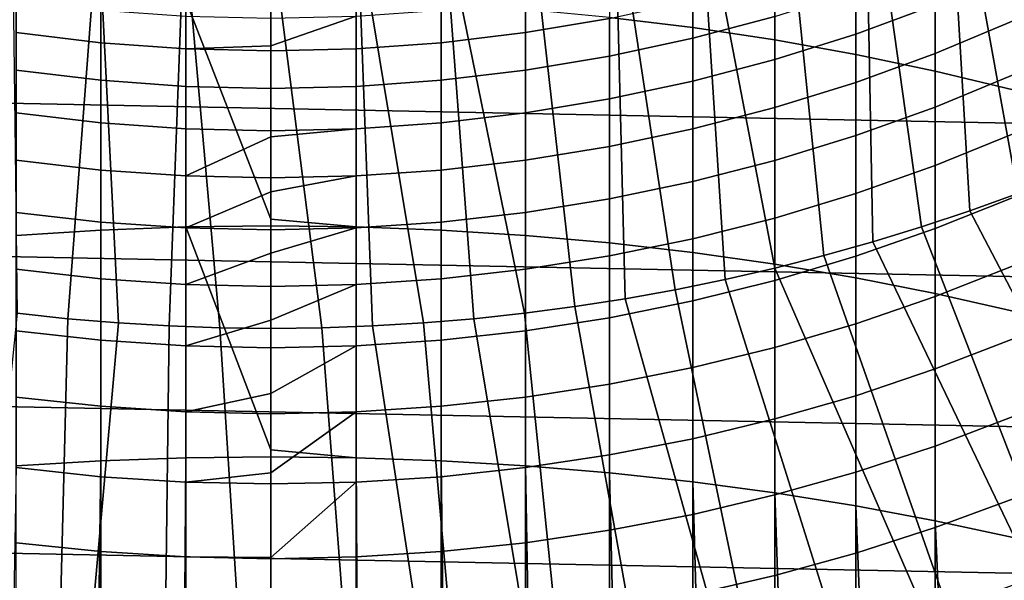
# Model space of a CAD drawing. Header units: metres. Extents: x -32 to 117, y -314 to 32.
# Tile 133 of 256: x -1.88 to 5.49, y -17.89 to -13.69. Entities that reach past the tile are written whole.
import ezdxf

# ---------------------------------------------------------------- set-up
doc = ezdxf.new("R2010")
doc.units = ezdxf.units.M
doc.layers.add('solid_24_501_064_XXX', color=7, linetype='CONTINUOUS')

msp = doc.modelspace()

# ---------------------------------------------------------------- linework, layer by layer
at = {"layer": 'solid_24_501_064_XXX'}
for points in [[(29.439856, -13.767515, -303.5), (-29.963835, -12.586431, -303.5), (-30.440569, -11.385158, -303.5), (29.963835, -12.586431, -303.5)], [(5.946779, -14.853814, 154.5), (5.640519, -11.712567, 154.5), (5.049695, -11.979173, 154.5), (5.591569, -14.991123, 154.5)], [(5.232937, -15.120046, 154.5), (5.049695, -11.979173, 154.5), (4.446179, -12.216023, 154.5), (4.871593, -15.240326, 154.5)], [(5.591569, -14.991123, 154.5), (5.049695, -11.979173, 154.5), (5.232937, -15.120046, 154.5)], [(2.536174, -13.672935, 231.514969), (3.158742, -13.748773, 231.397522), (3.158742, -12.102926, 230.294205), (2.536174, -12.023095, 230.408966)], [(3.158742, -13.748773, 231.397522), (3.773701, -13.841089, 231.254547), (3.773701, -12.200105, 230.154495), (3.158742, -12.102926, 230.294205)], [(3.773701, -13.841089, 231.254547), (4.379568, -13.949663, 231.086411), (4.379568, -12.314397, 229.990189), (3.773701, -12.200105, 230.154495)], [(4.50772, -15.351886, 154.5), (4.446179, -12.216023, 154.5), (3.831909, -12.422409, 154.5), (4.141077, -15.454817, 154.5)], [(4.871593, -15.240326, 154.5), (4.446179, -12.216023, 154.5), (4.50772, -15.351886, 154.5)], [(4.379568, -13.949663, 231.086411), (4.974885, -14.074232, 230.893494), (4.974885, -12.445526, 229.801666), (4.379568, -12.314397, 229.990189)], [(4.141077, -15.454817, 154.5), (3.831909, -12.422409, 154.5), (3.207769, -12.598022, 154.5), (3.772177, -15.548978, 154.5)], [(4.974885, -14.074232, 230.893494), (5.558216, -14.214498, 230.67627), (5.558216, -12.593179, 229.589401), (4.974885, -12.445526, 229.801666)], [(28.869246, -14.927042, -303.5), (-29.439856, -13.767515, -303.5), (-29.963835, -12.586431, -303.5), (29.439856, -13.767515, -303.5)], [(3.401261, -15.634293, 154.5), (3.207769, -12.598022, 154.5), (2.575884, -12.742232, 154.5), (3.028006, -15.710841, 154.5)], [(3.772177, -15.548978, 154.5), (3.207769, -12.598022, 154.5), (3.401261, -15.634293, 154.5)], [(2.653059, -15.778499, 154.5), (2.575884, -12.742232, 154.5), (1.937647, -12.854783, 154.5), (2.277007, -15.837147, 154.5)], [(3.028006, -15.710841, 154.5), (2.575884, -12.742232, 154.5), (2.653059, -15.778499, 154.5)], [(-1.899464, -15.886844, 154.5), (-1.520795, -15.927556, 154.5), (-1.294274, -12.935404, 154.5), (-1.937647, -12.854783, 154.5)], [(2.277007, -15.837147, 154.5), (1.937647, -12.854783, 154.5), (1.294274, -12.935404, 154.5), (1.899464, -15.886844, 154.5)], [(-1.520795, -15.927556, 154.5), (-1.141563, -15.959223, 154.5), (-1.294274, -12.935404, 154.5)], [(-1.141563, -15.959223, 154.5), (-0.761759, -15.981845, 154.5), (-0.648364, -12.983813, 154.5), (-1.294274, -12.935404, 154.5)], [(1.520795, -15.927556, 154.5), (1.294274, -12.935404, 154.5), (0.648364, -12.983813, 154.5), (1.141563, -15.959223, 154.5)], [(1.899464, -15.886844, 154.5), (1.294274, -12.935404, 154.5), (1.520795, -15.927556, 154.5)], [(-0.761759, -15.981845, 154.5), (-0.381237, -15.995437, 154.5), (-0.648364, -12.983813, 154.5)], [(-0.381237, -15.995437, 154.5), (0, -16, 154.5), (0, -13, 154.5), (-0.648364, -12.983813, 154.5)], [(0.761759, -15.981845, 154.5), (0.648364, -12.983813, 154.5), (0, -13, 154.5), (0.381237, -15.995437, 154.5)], [(0.381237, -15.995437, 154.5), (0, -13, 154.5), (0, -16, 154.5)], [(1.141563, -15.959223, 154.5), (0.648364, -12.983813, 154.5), (0.761759, -15.981845, 154.5)], [(4.974885, -13.578156, 193.048843), (4.379568, -13.796883, 192.978897), (4.379568, -13.472177, 191.899948), (4.974885, -13.251174, 191.962341)], [(5.558216, -13.698877, 194.210648), (4.974885, -13.942308, 194.123459), (4.974885, -13.578156, 193.048843), (5.558216, -13.331871, 193.127609)], [(3.773701, -13.6648, 191.845581), (3.158742, -13.828582, 191.799347), (3.158742, -13.54442, 190.722198), (3.773701, -13.379146, 190.762772)], [(2.536174, -13.680191, 190.688858), (1.907496, -13.786131, 190.662857), (1.907496, -13.541078, 189.584915), (2.536174, -13.434305, 189.607269)], [(4.379568, -13.796883, 192.978897), (3.773701, -13.987522, 192.917923), (3.773701, -13.6648, 191.845581), (4.379568, -13.472177, 191.899948)], [(-1.274223, -13.861985, 190.644226), (-1.907496, -13.786131, 190.662857), (-1.907496, -13.541078, 189.584915), (-1.274223, -13.617527, 189.568909)], [(-1.274223, -15.263757, 232.724228), (-0.63788, -15.239665, 232.764511), (-0.63788, -13.545929, 231.711655), (-1.274223, -13.571391, 231.672226)], [(0, -15.182041, 232.74826), (0, -13.537435, 231.724808), (-0.63788, -13.545929, 231.711655)], [(-0.63788, -15.239665, 232.764511), (0, -15.231628, 232.777954), (0, -15.182041, 232.74826), (-0.63788, -13.545929, 231.711655)], [(0.63788, -13.545929, 231.711655), (0, -13.537435, 231.724808), (0, -15.182041, 232.74826), (0.63788, -15.239665, 232.764511)], [(0.63788, -15.239665, 232.764511), (1.274223, -15.263757, 232.724228), (1.274223, -13.571391, 231.672226), (0.63788, -13.545929, 231.711655)], [(1.907496, -13.786131, 190.662857), (1.274223, -13.861985, 190.644226), (1.274223, -13.617527, 189.568909), (1.907496, -13.541078, 189.584915)], [(3.158742, -13.828582, 191.799347), (2.536174, -13.963126, 191.761368), (2.536174, -13.680191, 190.688858), (3.158742, -13.54442, 190.722198)], [(-1.907496, -15.303845, 232.657196), (-1.274223, -15.263757, 232.724228), (-1.274223, -13.571391, 231.672226), (-1.907496, -13.613761, 231.606598)], [(-0.63788, -13.907572, 190.633041), (-1.274223, -13.861985, 190.644226), (-1.274223, -13.617527, 189.568909), (-0.63788, -13.663471, 189.559296)], [(1.274223, -13.861985, 190.644226), (0.63788, -13.907572, 190.633041), (0.63788, -13.663471, 189.559296), (1.274223, -13.617527, 189.568909)], [(1.274223, -15.263757, 232.724228), (1.907496, -15.303845, 232.657196), (1.907496, -13.613761, 231.606598), (1.274223, -13.571391, 231.672226)], [(1.907496, -15.303845, 232.657196), (2.536174, -15.359834, 232.563568), (2.536174, -13.672935, 231.514969), (1.907496, -13.613761, 231.606598)], [(4.974885, -13.942308, 194.123459), (4.379568, -14.1585, 194.046021), (4.379568, -13.796883, 192.978897), (4.974885, -13.578156, 193.048843)], [(0, -13.884163, 190.470245), (-0.63788, -13.907572, 190.633041), (-0.63788, -13.663471, 189.559296), (0, -13.678798, 189.556091)], [(0.63788, -13.663471, 189.559296), (0, -13.884163, 190.470245), (0, -13.678798, 189.556091)], [(0.63788, -13.907572, 190.633041), (0, -13.922779, 190.629303), (0, -13.884163, 190.470245), (0.63788, -13.663471, 189.559296)], [(2.536174, -13.963126, 191.761368), (1.907496, -14.06811, 191.731735), (1.907496, -13.786131, 190.662857), (2.536174, -13.680191, 190.688858)], [(2.536174, -15.359834, 232.563568), (3.158742, -15.431586, 232.443588), (3.158742, -13.748773, 231.397522), (2.536174, -13.672935, 231.514969)], [(3.773701, -13.987522, 192.917923), (3.158742, -14.149617, 192.866089), (3.158742, -13.828582, 191.799347), (3.773701, -13.6648, 191.845581)], [(5.558216, -14.102911, 195.280411), (4.974885, -14.3432, 195.184906), (4.974885, -13.942308, 194.123459), (5.558216, -13.698877, 194.210648)], [(28.252819, -16.063238, -303.5), (-28.869246, -14.927042, -303.5), (-29.439856, -13.767515, -303.5), (28.869246, -14.927042, -303.5)], [(3.158742, -15.431586, 232.443588), (3.773701, -15.518932, 232.297531), (3.773701, -13.841089, 231.254547), (3.158742, -13.748773, 231.397522)], [(17.164658, -13.761341, 129.791641), (17.164658, -13.761341, 148.5), (3.335342, -21.745701, 148.5), (3.335342, -21.745701, 129.791641)], [(16.316256, -14.251166, 148.836288), (3.335342, -21.745701, 148.5), (17.164658, -13.761341, 148.5)], [(17.159746, -13.764176, 129.621338), (17.164658, -13.761341, 129.791641), (3.335342, -21.745701, 129.791641), (3.340253, -21.742865, 129.621338)], [(17.144802, -13.772804, 129.450684), (17.159746, -13.764176, 129.621338), (3.340253, -21.742865, 129.621338), (3.355197, -21.734238, 129.450684)], [(17.139305, -13.775978, 129.406357), (17.144802, -13.772804, 129.450684), (3.355197, -21.734238, 129.450684), (3.360694, -21.731064, 129.406357)], [(17.11982, -13.787229, 129.279663), (17.139305, -13.775978, 129.406357), (3.360694, -21.731064, 129.406357), (3.380181, -21.719812, 129.279663)], [(-1.274223, -14.143278, 191.71051), (-1.907496, -14.06811, 191.731735), (-1.907496, -13.786131, 190.662857), (-1.274223, -13.861985, 190.644226)], [(1.907496, -14.06811, 191.731735), (1.274223, -14.143278, 191.71051), (1.274223, -13.861985, 190.644226), (1.907496, -13.786131, 190.662857)], [(3.158742, -14.149617, 192.866089), (2.536174, -14.282776, 192.823502), (2.536174, -13.963126, 191.761368), (3.158742, -13.828582, 191.799347)], [(17.084394, -13.807681, 129.10791), (17.11982, -13.787229, 129.279663), (3.380181, -21.719812, 129.279663), (3.415605, -21.69936, 129.10791)], [(17.062336, -13.820416, 129.020355), (17.084394, -13.807681, 129.10791), (3.415605, -21.69936, 129.10791), (3.437664, -21.686625, 129.020355)], [(17.038164, -13.834373, 128.935287), (17.062336, -13.820416, 129.020355), (3.437664, -21.686625, 129.020355), (3.461836, -21.672668, 128.935287)], [(16.980753, -13.867518, 128.761612), (17.038164, -13.834373, 128.935287), (3.461836, -21.672668, 128.935287), (3.519247, -21.639523, 128.761612)], [(4.379568, -14.1585, 194.046021), (3.773701, -14.346931, 193.978531), (3.773701, -13.987522, 192.917923), (4.379568, -13.796883, 192.978897)], [(3.773701, -15.518932, 232.297531), (4.379568, -15.621659, 232.125748), (4.379568, -13.949663, 231.086411), (3.773701, -13.841089, 231.254547)], [(-0.63788, -14.188453, 191.697754), (-1.274223, -14.143278, 191.71051), (-1.274223, -13.861985, 190.644226), (-0.63788, -13.907572, 190.633041)], [(0, -13.884163, 190.470245), (0, -13.922779, 190.629303), (-0.63788, -13.907572, 190.633041)], [(0, -14.203523, 191.693497), (-0.63788, -14.188453, 191.697754), (-0.63788, -13.907572, 190.633041), (0, -13.922779, 190.629303)], [(0.63788, -14.188453, 191.697754), (0, -14.203523, 191.693497), (0, -13.922779, 190.629303), (0.63788, -13.907572, 190.633041)], [(1.274223, -14.143278, 191.71051), (0.63788, -14.188453, 191.697754), (0.63788, -13.907572, 190.633041), (1.274223, -13.861985, 190.644226)], [(16.932249, -13.895523, 128.636612), (16.980753, -13.867518, 128.761612), (3.519247, -21.639523, 128.761612), (3.567751, -21.611519, 128.636612)], [(16.911251, -13.907645, 128.5867), (16.932249, -13.895523, 128.636612), (3.567751, -21.611519, 128.636612), (3.588748, -21.599396, 128.5867)], [(16.829237, -13.954996, 128.410522), (16.911251, -13.907645, 128.5867), (3.588748, -21.599396, 128.5867), (3.670763, -21.552046, 128.410522)], [(2.536174, -14.282776, 192.823502), (1.907496, -14.386678, 192.790268), (1.907496, -14.06811, 191.731735), (2.536174, -13.963126, 191.761368)], [(3.773701, -14.346931, 193.978531), (3.158742, -14.507146, 193.921158), (3.158742, -14.149617, 192.866089), (3.773701, -13.987522, 192.917923)], [(16.746887, -14.002541, 128.256302), (16.829237, -13.954996, 128.410522), (3.670763, -21.552046, 128.410522), (3.753112, -21.504501, 128.256302)], [(16.733585, -14.010221, 128.232971), (16.746887, -14.002541, 128.256302), (3.753112, -21.504501, 128.256302), (3.766415, -21.49682, 128.232971)], [(4.974885, -14.3432, 195.184906), (4.379568, -14.556601, 195.100098), (4.379568, -14.1585, 194.046021), (4.974885, -13.942308, 194.123459)], [(4.379568, -15.621659, 232.125748), (4.974885, -15.739521, 231.928665), (4.974885, -14.074232, 230.893494), (4.379568, -13.949663, 231.086411)], [(-1.274223, -14.461073, 192.766479), (-1.907496, -14.386678, 192.790268), (-1.907496, -14.06811, 191.731735), (-1.274223, -14.143278, 191.71051)], [(1.907496, -14.386678, 192.790268), (1.274223, -14.461073, 192.766479), (1.274223, -14.143278, 191.71051), (1.907496, -14.06811, 191.731735)], [(16.733585, -14.010221, 128.232971), (3.766415, -21.49682, 128.232971), (3.876734, -21.433128, 128.054153)], [(16.733585, -14.010221, 128.232971), (3.876734, -21.433128, 128.054153), (3.997584, -21.363356, 127.880692), (16.623266, -14.073914, 128.054153)], [(16.623266, -14.073914, 128.054153), (3.997584, -21.363356, 127.880692), (4.002474, -21.360531, 127.874092), (16.502417, -14.143686, 127.880692)], [(4.974885, -15.739521, 231.928665), (5.558216, -15.872233, 231.706741), (5.558216, -14.214498, 230.67627), (4.974885, -14.074232, 230.893494)], [(-0.63788, -14.505781, 192.752182), (-1.274223, -14.461073, 192.766479), (-1.274223, -14.143278, 191.71051), (-0.63788, -14.188453, 191.697754)], [(1.274223, -14.461073, 192.766479), (0.63788, -14.505781, 192.752182), (0.63788, -14.188453, 191.697754), (1.274223, -14.143278, 191.71051)], [(3.158742, -14.507146, 193.921158), (2.536174, -14.638762, 193.874023), (2.536174, -14.282776, 192.823502), (3.158742, -14.149617, 192.866089)], [(16.497526, -14.14651, 127.874092), (16.502417, -14.143686, 127.880692), (4.002474, -21.360531, 127.874092)], [(16.497526, -14.14651, 127.874092), (4.002474, -21.360531, 127.874092), (4.145812, -21.277775, 127.693161)], [(16.354189, -14.229266, 127.693161), (16.497526, -14.14651, 127.874092), (4.145812, -21.277775, 127.693161)], [(5.558216, -14.543493, 196.335663), (4.974885, -14.780356, 196.231949), (4.974885, -14.3432, 195.184906), (5.558216, -14.102911, 195.280411)], [(0, -14.520697, 192.747406), (-0.63788, -14.505781, 192.752182), (-0.63788, -14.188453, 191.697754), (0, -14.203523, 191.693497)], [(0.63788, -14.505781, 192.752182), (0, -14.520697, 192.747406), (0, -14.203523, 191.693497), (0.63788, -14.188453, 191.697754)], [(4.379568, -14.556601, 195.100098), (3.773701, -14.742599, 195.026169), (3.773701, -14.346931, 193.978531), (4.379568, -14.1585, 194.046021)], [(2.536174, -14.638762, 193.874023), (1.907496, -14.74146, 193.837234), (1.907496, -14.386678, 192.790268), (2.536174, -14.282776, 192.823502)], [(4.183744, -21.255875, 148.836288), (3.335342, -21.745701, 148.5), (16.316256, -14.251166, 148.836288)], [(16.354189, -14.229266, 127.693161), (4.145812, -21.277775, 127.693161), (4.306782, -21.184839, 127.511368)], [(4.183744, -21.255875, 148.836288), (16.316256, -14.251166, 148.836288), (15.48225, -14.73268, 149.12825)], [(16.354189, -14.229266, 127.693161), (4.306782, -21.184839, 127.511368), (16.193218, -14.322203, 127.511368)], [(3.773701, -14.742599, 195.026169), (3.158742, -14.900746, 194.963303), (3.158742, -14.507146, 193.921158), (3.773701, -14.346931, 193.978531)], [(4.306782, -21.184839, 127.511368), (4.387075, -21.138483, 127.433479), (16.193218, -14.322203, 127.511368)], [(4.974885, -14.780356, 196.231949), (4.379568, -14.990714, 196.139847), (4.379568, -14.556601, 195.100098), (4.974885, -14.3432, 195.184906)], [(4.387075, -21.138483, 127.433479), (16.112923, -14.36856, 127.433479), (16.193218, -14.322203, 127.511368)], [(4.387075, -21.138483, 127.433479), (4.429364, -21.114067, 127.397461), (16.112923, -14.36856, 127.433479)], [(4.429364, -21.114067, 127.397461), (16.070637, -14.392975, 127.397461), (16.112923, -14.36856, 127.433479)], [(-1.274223, -14.814993, 193.810898), (-1.907496, -14.74146, 193.837234), (-1.907496, -14.386678, 192.790268), (-1.274223, -14.461073, 192.766479)], [(1.907496, -14.74146, 193.837234), (1.274223, -14.814993, 193.810898), (1.274223, -14.461073, 192.766479), (1.907496, -14.386678, 192.790268)], [(4.429364, -21.114067, 127.397461), (4.480001, -21.084831, 127.357704), (16.070637, -14.392975, 127.397461)], [(4.480001, -21.084831, 127.357704), (16.019993, -14.422214, 127.357704), (16.070637, -14.392975, 127.397461)], [(4.480001, -21.084831, 127.357704), (4.582516, -21.025644, 127.286102), (16.019993, -14.422214, 127.357704)], [(4.582516, -21.025644, 127.286102), (15.914393, -14.483182, 127.284103), (16.019993, -14.422214, 127.357704)], [(-0.63788, -14.859183, 193.795074), (-1.274223, -14.814993, 193.810898), (-1.274223, -14.461073, 192.766479), (-0.63788, -14.505781, 192.752182)], [(0, -14.566192, 192.88855), (-0.63788, -14.859183, 193.795074), (-0.63788, -14.505781, 192.752182), (0, -14.520697, 192.747406)], [(0.63788, -14.505781, 192.752182), (0, -14.566192, 192.88855), (0, -14.520697, 192.747406)], [(0.63788, -14.859183, 193.795074), (0, -14.873925, 193.789795), (0, -14.566192, 192.88855), (0.63788, -14.505781, 192.752182)], [(1.274223, -14.814993, 193.810898), (0.63788, -14.859183, 193.795074), (0.63788, -14.505781, 192.752182), (1.274223, -14.461073, 192.766479)], [(3.158742, -14.900746, 194.963303), (2.536174, -15.030663, 194.911667), (2.536174, -14.638762, 193.874023), (3.158742, -14.507146, 193.921158)], [(4.582516, -21.025644, 127.286102), (4.70398, -20.955517, 127.213036), (15.914393, -14.483182, 127.284103)], [(4.70398, -20.955517, 127.213036), (15.796, -14.551537, 127.21302), (15.914393, -14.483182, 127.284103)], [(0, -14.566192, 192.88855), (0, -14.873925, 193.789795), (-0.63788, -14.859183, 193.795074)], [(4.379568, -14.990714, 196.139847), (3.773701, -15.17406, 196.05957), (3.773701, -14.742599, 195.026169), (4.379568, -14.556601, 195.100098)], [(4.70398, -20.955517, 127.213036), (4.766017, -20.919701, 127.17955), (15.796, -14.551537, 127.21302)], [(4.766017, -20.919701, 127.17955), (15.733983, -14.587341, 127.17955), (15.796, -14.551537, 127.21302)], [(4.766017, -20.919701, 127.17955), (4.835441, -20.879618, 127.144653), (15.733983, -14.587341, 127.17955)], [(4.835441, -20.879618, 127.144653), (15.664529, -14.627441, 127.144638), (15.733983, -14.587341, 127.17955)], [(5.558216, -15.020104, 197.375137), (4.974885, -15.253261, 197.263336), (4.974885, -14.780356, 196.231949), (5.558216, -14.543493, 196.335663)], [(2.536174, -15.030663, 194.911667), (1.907496, -15.132035, 194.871384), (1.907496, -14.74146, 193.837234), (2.536174, -14.638762, 193.874023)], [(4.835441, -20.879618, 127.144653), (4.9812, -20.795464, 127.078682), (15.664529, -14.627441, 127.144638)], [(4.9812, -20.795464, 127.078682), (15.5188, -14.711577, 127.078682), (15.664529, -14.627441, 127.144638)], [(-1.274223, -15.204619, 194.842529), (-1.907496, -15.132035, 194.871384), (-1.907496, -14.74146, 193.837234), (-1.274223, -14.814993, 193.810898)], [(1.907496, -15.132035, 194.871384), (1.274223, -15.204619, 194.842529), (1.274223, -14.814993, 193.810898), (1.907496, -14.74146, 193.837234)], [(3.773701, -15.17406, 196.05957), (3.158742, -15.329952, 195.991302), (3.158742, -14.900746, 194.963303), (3.773701, -14.742599, 195.026169)], [(4.183744, -21.255875, 148.836288), (15.48225, -14.73268, 149.12825), (5.017751, -20.774361, 149.12825)], [(4.9812, -20.795464, 127.078682), (5.138727, -20.704515, 127.016617), (15.5188, -14.711577, 127.078682)], [(5.017751, -20.774361, 149.12825), (15.48225, -14.73268, 149.12825), (14.660163, -15.207312, 149.376968)], [(5.138727, -20.704515, 127.016617), (15.361216, -14.802559, 127.016594), (15.5188, -14.711577, 127.078682)], [(-0.63788, -15.24824, 194.825195), (-1.274223, -15.204619, 194.842529), (-1.274223, -14.814993, 193.810898), (-0.63788, -14.859183, 193.795074)], [(1.274223, -15.204619, 194.842529), (0.63788, -15.24824, 194.825195), (0.63788, -14.859183, 193.795074), (1.274223, -14.814993, 193.810898)], [(4.974885, -15.253261, 197.263336), (4.379568, -15.460326, 197.164062), (4.379568, -14.990714, 196.139847), (4.974885, -14.780356, 196.231949)], [(5.138727, -20.704515, 127.016617), (5.230693, -20.651419, 126.984024), (15.361216, -14.802559, 127.016594)], [(5.230693, -20.651419, 126.984024), (15.269307, -14.855622, 126.984024), (15.361216, -14.802559, 127.016594)], [(0, -14.977878, 194.075745), (-0.63788, -15.24824, 194.825195), (-0.63788, -14.859183, 193.795074), (0, -14.873925, 193.789795)], [(0.63788, -14.859183, 193.795074), (0, -14.977878, 194.075745), (0, -14.873925, 193.789795)], [(0.63788, -15.24824, 194.825195), (0, -15.262792, 194.819412), (0, -14.977878, 194.075745), (0.63788, -14.859183, 193.795074)], [(5.311578, -20.604719, 126.957329), (15.269307, -14.855622, 126.984024), (5.230693, -20.651419, 126.984024)], [(5.311578, -20.604719, 126.957329), (15.18835, -14.902363, 126.957306), (15.269307, -14.855622, 126.984024)], [(27.591951, -17.173637, -303.5), (-28.252819, -16.063238, -303.5), (-28.869246, -14.927042, -303.5), (28.252819, -16.063238, -303.5)], [(3.158742, -15.329952, 195.991302), (2.536174, -15.458016, 195.935226), (2.536174, -15.030663, 194.911667), (3.158742, -14.900746, 194.963303)], [(5.311578, -20.604719, 126.957329), (5.499126, -20.496439, 126.90139), (15.18835, -14.902363, 126.957306)], [(0, -14.977878, 194.075745), (0, -15.262792, 194.819412), (-0.63788, -15.24824, 194.825195)], [(2.536174, -15.458016, 195.935226), (1.907496, -15.557943, 195.891479), (1.907496, -15.132035, 194.871384), (2.536174, -15.030663, 194.911667)], [(4.379568, -15.460326, 197.164062), (3.773701, -15.640803, 197.077515), (3.773701, -15.17406, 196.05957), (4.379568, -14.990714, 196.139847)], [(5.558216, -15.53218, 198.397614), (4.974885, -15.761353, 198.277863), (4.974885, -15.253261, 197.263336), (5.558216, -15.020104, 197.375137)], [(7.458058, -19.36545, 149.748047), (5.591569, -14.991123, 154.5), (5.232937, -15.120046, 154.5)], [(-1.274223, -15.629492, 195.860153), (-1.907496, -15.557943, 195.891479), (-1.907496, -15.132035, 194.871384), (-1.274223, -15.204619, 194.842529)], [(0.63788, -15.239665, 232.764511), (0, -15.182041, 232.74826), (0, -15.231628, 232.777954)], [(1.907496, -15.557943, 195.891479), (1.274223, -15.629492, 195.860153), (1.274223, -15.204619, 194.842529), (1.907496, -15.132035, 194.871384)], [(3.773701, -15.640803, 197.077515), (3.158742, -15.794256, 197.003937), (3.158742, -15.329952, 195.991302), (3.773701, -15.17406, 196.05957)], [(7.458058, -19.36545, 149.748047), (5.232937, -15.120046, 154.5), (4.871593, -15.240326, 154.5), (6.652501, -19.830538, 149.583359)], [(-0.63788, -15.67249, 195.841324), (-1.274223, -15.629492, 195.860153), (-1.274223, -15.204619, 194.842529), (-0.63788, -15.24824, 194.825195)], [(-1.274223, -16.991299, 233.717407), (-0.63788, -16.968607, 233.758499), (-0.63788, -15.239665, 232.764511), (-1.274223, -15.263757, 232.724228)], [(0, -16.908714, 233.743271), (0, -15.231628, 232.777954), (-0.63788, -15.239665, 232.764511)], [(-0.63788, -16.968607, 233.758499), (0, -16.961037, 233.772202), (0, -16.908714, 233.743271), (-0.63788, -15.239665, 232.764511)], [(0, -15.435855, 195.245865), (-0.63788, -15.67249, 195.841324), (-0.63788, -15.24824, 194.825195), (0, -15.262792, 194.819412)], [(0.63788, -15.239665, 232.764511), (0, -15.231628, 232.777954), (0, -16.908714, 233.743271), (0.63788, -16.968607, 233.758499)], [(0.63788, -15.24824, 194.825195), (0, -15.435855, 195.245865), (0, -15.262792, 194.819412)], [(0.63788, -15.67249, 195.841324), (0, -15.686834, 195.835037), (0, -15.435855, 195.245865), (0.63788, -15.24824, 194.825195)], [(1.274223, -15.629492, 195.860153), (0.63788, -15.67249, 195.841324), (0.63788, -15.24824, 194.825195), (1.274223, -15.204619, 194.842529)], [(0.63788, -16.968607, 233.758499), (1.274223, -16.991299, 233.717407), (1.274223, -15.263757, 232.724228), (0.63788, -15.239665, 232.764511)], [(4.974885, -15.761353, 198.277863), (4.379568, -15.964882, 198.171509), (4.379568, -15.460326, 197.164062), (4.974885, -15.253261, 197.263336)], [(6.652501, -19.830538, 149.583359), (4.871593, -15.240326, 154.5), (4.50772, -15.351886, 154.5)], [(5.017751, -20.774361, 149.12825), (14.660163, -15.207312, 149.376968), (5.839839, -20.299728, 149.376968)], [(-1.907496, -17.029058, 233.649033), (-1.274223, -16.991299, 233.717407), (-1.274223, -15.263757, 232.724228), (-1.907496, -15.303845, 232.657196)], [(1.274223, -16.991299, 233.717407), (1.907496, -17.029058, 233.649033), (1.907496, -15.303845, 232.657196), (1.274223, -15.263757, 232.724228)], [(1.907496, -17.029058, 233.649033), (2.536174, -17.081793, 233.553543), (2.536174, -15.359834, 232.563568), (1.907496, -15.303845, 232.657196)], [(3.158742, -15.794256, 197.003937), (2.536174, -15.920317, 196.943497), (2.536174, -15.458016, 195.935226), (3.158742, -15.329952, 195.991302)], [(2.536174, -17.081793, 233.553543), (3.158742, -17.149378, 233.431152), (3.158742, -15.431586, 232.443588), (2.536174, -15.359834, 232.563568)], [(6.652501, -19.830538, 149.583359), (4.50772, -15.351886, 154.5), (4.141077, -15.454817, 154.5), (5.839839, -20.299728, 149.376968)], [(0, -15.435855, 195.245865), (0, -15.686834, 195.835037), (-0.63788, -15.67249, 195.841324)], [(2.536174, -15.920317, 196.943497), (1.907496, -16.018679, 196.896332), (1.907496, -15.557943, 195.891479), (2.536174, -15.458016, 195.935226)], [(3.158742, -17.149378, 233.431152), (3.773701, -17.231649, 233.282181), (3.773701, -15.518932, 232.297531), (3.158742, -15.431586, 232.443588)], [(5.839839, -20.299728, 149.376968), (4.141077, -15.454817, 154.5), (3.772177, -15.548978, 154.5)], [(4.379568, -15.964882, 198.171509), (3.773701, -16.142277, 198.078812), (3.773701, -15.640803, 197.077515), (4.379568, -15.460326, 197.164062)], [(5.839839, -20.299728, 149.376968), (3.772177, -15.548978, 154.5), (3.401261, -15.634293, 154.5), (5.017751, -20.774361, 149.12825)], [(3.773701, -17.231649, 233.282181), (4.379568, -17.328409, 233.106979), (4.379568, -15.621659, 232.125748), (3.773701, -15.518932, 232.297531)], [(5.558216, -16.079113, 199.401855), (4.974885, -16.304033, 199.274307), (4.974885, -15.761353, 198.277863), (5.558216, -15.53218, 198.397614)], [(-1.274223, -16.089108, 196.862564), (-1.907496, -16.018679, 196.896332), (-1.907496, -15.557943, 195.891479), (-1.274223, -15.629492, 195.860153)], [(1.907496, -16.018679, 196.896332), (1.274223, -16.089108, 196.862564), (1.274223, -15.629492, 195.860153), (1.907496, -15.557943, 195.891479)], [(4.379568, -17.328409, 233.106979), (4.974885, -17.439423, 232.90596), (4.974885, -15.739521, 231.928665), (4.379568, -15.621659, 232.125748)], [(-0.63788, -16.131433, 196.84227), (-1.274223, -16.089108, 196.862564), (-1.274223, -15.629492, 195.860153), (-0.63788, -15.67249, 195.841324)], [(0, -15.939419, 196.39711), (-0.63788, -16.131433, 196.84227), (-0.63788, -15.67249, 195.841324), (0, -15.686834, 195.835037)], [(0.63788, -15.67249, 195.841324), (0, -15.939419, 196.39711), (0, -15.686834, 195.835037)], [(0.63788, -16.131433, 196.84227), (0, -16.145554, 196.835495), (0, -15.939419, 196.39711), (0.63788, -15.67249, 195.841324)], [(1.274223, -16.089108, 196.862564), (0.63788, -16.131433, 196.84227), (0.63788, -15.67249, 195.841324), (1.274223, -15.629492, 195.860153)], [(5.017751, -20.774361, 149.12825), (3.401261, -15.634293, 154.5), (3.028006, -15.710841, 154.5), (4.183744, -21.255875, 148.836288)], [(3.773701, -16.142277, 198.078812), (3.158742, -16.293108, 198), (3.158742, -15.794256, 197.003937), (3.773701, -15.640803, 197.077515)], [(4.183744, -21.255875, 148.836288), (3.028006, -15.710841, 154.5), (2.653059, -15.778499, 154.5)], [(4.974885, -16.304033, 199.274307), (4.379568, -16.503784, 199.161026), (4.379568, -15.964882, 198.171509), (4.974885, -15.761353, 198.277863)], [(4.974885, -17.439423, 232.90596), (5.558216, -17.564425, 232.679596), (5.558216, -15.872233, 231.706741), (4.974885, -15.739521, 231.928665)], [(2.277007, -15.837147, 154.5), (1.899464, -15.886844, 154.5), (2.505709, -21.85684, 148.5), (3.335342, -21.745701, 148.5)], [(4.183744, -21.255875, 148.836288), (2.653059, -15.778499, 154.5), (2.277007, -15.837147, 154.5), (3.335342, -21.745701, 148.5)], [(3.158742, -16.293108, 198), (2.536174, -16.417015, 197.935257), (2.536174, -15.920317, 196.943497), (3.158742, -15.794256, 197.003937)], [(-1.899464, -15.886844, 154.5), (-2.505709, -21.85684, 148.5), (-1.672511, -21.936333, 148.5), (-1.520795, -15.927556, 154.5)], [(1.899464, -15.886844, 154.5), (1.520795, -15.927556, 154.5), (2.505709, -21.85684, 148.5)], [(2.536174, -16.417015, 197.935257), (1.907496, -16.513699, 197.884735), (1.907496, -16.018679, 196.896332), (2.536174, -15.920317, 196.943497)], [(-1.520795, -15.927556, 154.5), (-1.672511, -21.936333, 148.5), (-1.141563, -15.959223, 154.5)], [(-0.761759, -15.981845, 154.5), (-1.141563, -15.959223, 154.5), (-1.672511, -21.936333, 148.5), (-0.836892, -21.984076, 148.5)], [(-0.761759, -15.981845, 154.5), (-0.836892, -21.984076, 148.5), (0, -22, 148.5), (-0.381237, -15.995437, 154.5)], [(0, -15.939419, 196.39711), (0, -16.145554, 196.835495), (-0.63788, -16.131433, 196.84227)], [(-0.381237, -15.995437, 154.5), (0, -22, 148.5), (0, -16, 154.5)], [(0.381237, -15.995437, 154.5), (0, -16, 154.5), (0, -22, 148.5), (0.836892, -21.984076, 148.5)], [(0.381237, -15.995437, 154.5), (0.836892, -21.984076, 148.5), (1.672511, -21.936333, 148.5), (0.761759, -15.981845, 154.5)], [(1.141563, -15.959223, 154.5), (0.761759, -15.981845, 154.5), (1.672511, -21.936333, 148.5)], [(1.141563, -15.959223, 154.5), (1.672511, -21.936333, 148.5), (2.505709, -21.85684, 148.5), (1.520795, -15.927556, 154.5)], [(4.379568, -16.503784, 199.161026), (3.773701, -16.677887, 199.062286), (3.773701, -16.142277, 198.078812), (4.379568, -15.964882, 198.171509)], [(26.88744, -18.256929, -303.5), (-27.591951, -17.173637, -303.5), (-28.252819, -16.063238, -303.5), (27.591951, -17.173637, -303.5)], [(-1.274223, -16.582924, 197.848572), (-1.907496, -16.513699, 197.884735), (-1.907496, -16.018679, 196.896332), (-1.274223, -16.089108, 196.862564)], [(1.907496, -16.513699, 197.884735), (1.274223, -16.582924, 197.848572), (1.274223, -16.089108, 196.862564), (1.907496, -16.018679, 196.896332)], [(-0.63788, -16.624527, 197.826828), (-1.274223, -16.582924, 197.848572), (-1.274223, -16.089108, 196.862564), (-0.63788, -16.131433, 196.84227)], [(0, -16.487791, 197.527695), (-0.63788, -16.624527, 197.826828), (-0.63788, -16.131433, 196.84227), (0, -16.145554, 196.835495)], [(0.63788, -16.131433, 196.84227), (0, -16.487791, 197.527695), (0, -16.145554, 196.835495)], [(0.63788, -16.624527, 197.826828), (0, -16.638405, 197.81958), (0, -16.487791, 197.527695), (0.63788, -16.131433, 196.84227)], [(1.274223, -16.582924, 197.848572), (0.63788, -16.624527, 197.826828), (0.63788, -16.131433, 196.84227), (1.274223, -16.089108, 196.862564)], [(3.773701, -16.677887, 199.062286), (3.158742, -16.825918, 198.978333), (3.158742, -16.293108, 198), (3.773701, -16.142277, 198.078812)], [(5.558216, -16.660259, 200.386719), (4.974885, -16.880659, 200.251495), (4.974885, -16.304033, 199.274307), (5.558216, -16.079113, 199.401855)], [(3.158742, -16.825918, 198.978333), (2.536174, -16.947527, 198.909363), (2.536174, -16.417015, 197.935257), (3.158742, -16.293108, 198)], [(4.974885, -16.880659, 200.251495), (4.379568, -17.076397, 200.131409), (4.379568, -16.503784, 199.161026), (4.974885, -16.304033, 199.274307)], [(2.536174, -16.947527, 198.909363), (1.907496, -17.042414, 198.855545), (1.907496, -16.513699, 197.884735), (2.536174, -16.417015, 197.935257)], [(0, -16.487791, 197.527695), (0, -16.638405, 197.81958), (-0.63788, -16.624527, 197.826828)], [(4.379568, -17.076397, 200.131409), (3.773701, -17.247, 200.026749), (3.773701, -16.677887, 199.062286), (4.379568, -16.503784, 199.161026)], [(-1.274223, -17.110355, 198.817017), (-1.907496, -17.042414, 198.855545), (-1.907496, -16.513699, 197.884735), (-1.274223, -16.582924, 197.848572)], [(-0.63788, -17.151186, 198.793854), (-1.274223, -17.110355, 198.817017), (-1.274223, -16.582924, 197.848572), (-0.63788, -16.624527, 197.826828)], [(1.274223, -17.110355, 198.817017), (0.63788, -17.151186, 198.793854), (0.63788, -16.624527, 197.826828), (1.274223, -16.582924, 197.848572)], [(1.907496, -17.042414, 198.855545), (1.274223, -17.110355, 198.817017), (1.274223, -16.582924, 197.848572), (1.907496, -16.513699, 197.884735)], [(0, -17.080128, 198.63588), (-0.63788, -17.151186, 198.793854), (-0.63788, -16.624527, 197.826828), (0, -16.638405, 197.81958)], [(0.63788, -16.624527, 197.826828), (0, -17.080128, 198.63588), (0, -16.638405, 197.81958)], [(0.63788, -17.151186, 198.793854), (0, -17.164806, 198.786133), (0, -17.080128, 198.63588), (0.63788, -16.624527, 197.826828)], [(5.558216, -17.274929, 201.350998), (4.974885, -17.490547, 201.208282), (4.974885, -16.880659, 200.251495), (5.558216, -16.660259, 200.386719)], [(3.773701, -17.247, 200.026749), (3.158742, -17.392057, 199.937744), (3.158742, -16.825918, 198.978333), (3.773701, -16.677887, 199.062286)], [(3.158742, -17.392057, 199.937744), (2.536174, -17.511221, 199.864639), (2.536174, -16.947527, 198.909363), (3.158742, -16.825918, 198.978333)], [(4.974885, -17.490547, 201.208282), (4.379568, -17.682039, 201.081528), (4.379568, -17.076397, 200.131409), (4.974885, -16.880659, 200.251495)], [(0.63788, -16.968607, 233.758499), (0, -16.908714, 233.743271), (0, -16.961037, 233.772202)], [(2.536174, -17.511221, 199.864639), (1.907496, -17.604202, 199.807602), (1.907496, -17.042414, 198.855545), (2.536174, -16.947527, 198.909363)], [(-1.937549, -18.73447, 234.549011), (-1.294382, -18.697878, 234.620819), (-1.274223, -16.991299, 233.717407), (-1.907496, -17.029058, 233.649033)], [(-1.294382, -18.697878, 234.620819), (-0.647996, -18.675888, 234.663986), (-0.63788, -16.968607, 233.758499), (-1.274223, -16.991299, 233.717407)], [(-0.647996, -18.675888, 234.663986), (0, -18.66855, 234.678375), (0, -16.961037, 233.772202), (-0.63788, -16.968607, 233.758499)], [(0.63788, -16.968607, 233.758499), (0, -16.961037, 233.772202), (0, -18.66855, 234.678375), (0.647996, -18.675888, 234.663986)], [(1.294382, -18.697878, 234.620819), (1.274223, -16.991299, 233.717407), (0.63788, -16.968607, 233.758499), (0.647996, -18.675888, 234.663986)], [(1.937549, -18.73447, 234.549011), (1.907496, -17.029058, 233.649033), (1.274223, -16.991299, 233.717407), (1.294382, -18.697878, 234.620819)], [(2.5759, -18.78557, 234.448715), (2.536174, -17.081793, 233.553543), (1.907496, -17.029058, 233.649033), (1.937549, -18.73447, 234.549011)], [(-1.274223, -17.670778, 199.766754), (-1.907496, -17.604202, 199.807602), (-1.907496, -17.042414, 198.855545), (-1.274223, -17.110355, 198.817017)], [(0, -17.080128, 198.63588), (0, -17.164806, 198.786133), (-0.63788, -17.151186, 198.793854)], [(1.907496, -17.604202, 199.807602), (1.274223, -17.670778, 199.766754), (1.274223, -17.110355, 198.817017), (1.907496, -17.042414, 198.855545)], [(3.207846, -18.851053, 234.32019), (3.158742, -17.149378, 233.431152), (2.536174, -17.081793, 233.553543), (2.5759, -18.78557, 234.448715)], [(4.379568, -17.682039, 201.081528), (3.773701, -17.848944, 200.971069), (3.773701, -17.247, 200.026749), (4.379568, -17.076397, 200.131409)], [(26.140261, -19.311563, -303.5), (-26.88744, -18.256929, -303.5), (-27.591951, -17.173637, -303.5), (26.88744, -18.256929, -303.5)], [(-0.63788, -17.710789, 199.742203), (-1.274223, -17.670778, 199.766754), (-1.274223, -17.110355, 198.817017), (-0.63788, -17.151186, 198.793854)], [(0, -17.715515, 199.719955), (-0.63788, -17.710789, 199.742203), (-0.63788, -17.151186, 198.793854), (0, -17.164806, 198.786133)], [(0.63788, -17.151186, 198.793854), (0, -17.715515, 199.719955), (0, -17.164806, 198.786133)], [(0.63788, -17.710789, 199.742203), (0, -17.724136, 199.734009), (0, -17.715515, 199.719955), (0.63788, -17.151186, 198.793854)], [(1.274223, -17.670778, 199.766754), (0.63788, -17.710789, 199.742203), (0.63788, -17.151186, 198.793854), (1.274223, -17.110355, 198.817017)], [(3.831817, -18.930756, 234.163773), (3.773701, -17.231649, 233.282181), (3.158742, -17.149378, 233.431152), (3.207846, -18.851053, 234.32019)], [(3.773701, -17.848944, 200.971069), (3.158742, -17.990854, 200.877136), (3.158742, -17.392057, 199.937744), (3.773701, -17.247, 200.026749)], [(4.446262, -19.024477, 233.979828), (4.379568, -17.328409, 233.106979), (3.773701, -17.231649, 233.282181), (3.831817, -18.930756, 234.163773)], [(5.558216, -17.922394, 202.293579), (4.974885, -18.132978, 202.143524), (4.974885, -17.490547, 201.208282), (5.558216, -17.274929, 201.350998)], [(3.158742, -17.990854, 200.877136), (2.536174, -18.107433, 200.799973), (2.536174, -17.511221, 199.864639), (3.158742, -17.392057, 199.937744)], [(5.049653, -19.131989, 233.768829), (4.974885, -17.439423, 232.90596), (4.379568, -17.328409, 233.106979), (4.446262, -19.024477, 233.979828)], [(5.640489, -19.253021, 233.531296), (5.558216, -17.564425, 232.679596), (4.974885, -17.439423, 232.90596), (5.049653, -19.131989, 233.768829)], [(2.536174, -18.107433, 200.799973), (1.907496, -18.198399, 200.739761), (1.907496, -17.604202, 199.807602), (2.536174, -17.511221, 199.864639)], [(4.974885, -18.132978, 202.143524), (4.379568, -18.32, 202.010269), (4.379568, -17.682039, 201.081528), (4.974885, -17.490547, 201.208282)], [(-1.274223, -18.263531, 200.696655), (-1.907496, -18.198399, 200.739761), (-1.907496, -17.604202, 199.807602), (-1.274223, -17.670778, 199.766754)], [(1.907496, -18.198399, 200.739761), (1.274223, -18.263531, 200.696655), (1.274223, -17.670778, 199.766754), (1.907496, -17.604202, 199.807602)], [(-0.63788, -18.302673, 200.670746), (-1.274223, -18.263531, 200.696655), (-1.274223, -17.670778, 199.766754), (-0.63788, -17.710789, 199.742203)], [(1.274223, -18.263531, 200.696655), (0.63788, -18.302673, 200.670746), (0.63788, -17.710789, 199.742203), (1.274223, -17.670778, 199.766754)], [(4.379568, -18.32, 202.010269), (3.773701, -18.483004, 201.894119), (3.773701, -17.848944, 200.971069), (4.379568, -17.682039, 201.081528)], [(0, -17.715515, 199.719955), (0, -17.724136, 199.734009), (-0.63788, -17.710789, 199.742203)], [(0, -18.315731, 200.662094), (-0.63788, -18.302673, 200.670746), (-0.63788, -17.710789, 199.742203), (0, -17.724136, 199.734009)], [(0.63788, -18.302673, 200.670746), (0, -18.315731, 200.662094), (0, -17.724136, 199.734009), (0.63788, -17.710789, 199.742203)], [(3.773701, -18.483004, 201.894119), (3.158742, -18.621603, 201.795364), (3.158742, -17.990854, 200.877136), (3.773701, -17.848944, 200.971069)]]:
    msp.add_3dface(points, dxfattribs=at)

doc.saveas('drawing.dxf')
